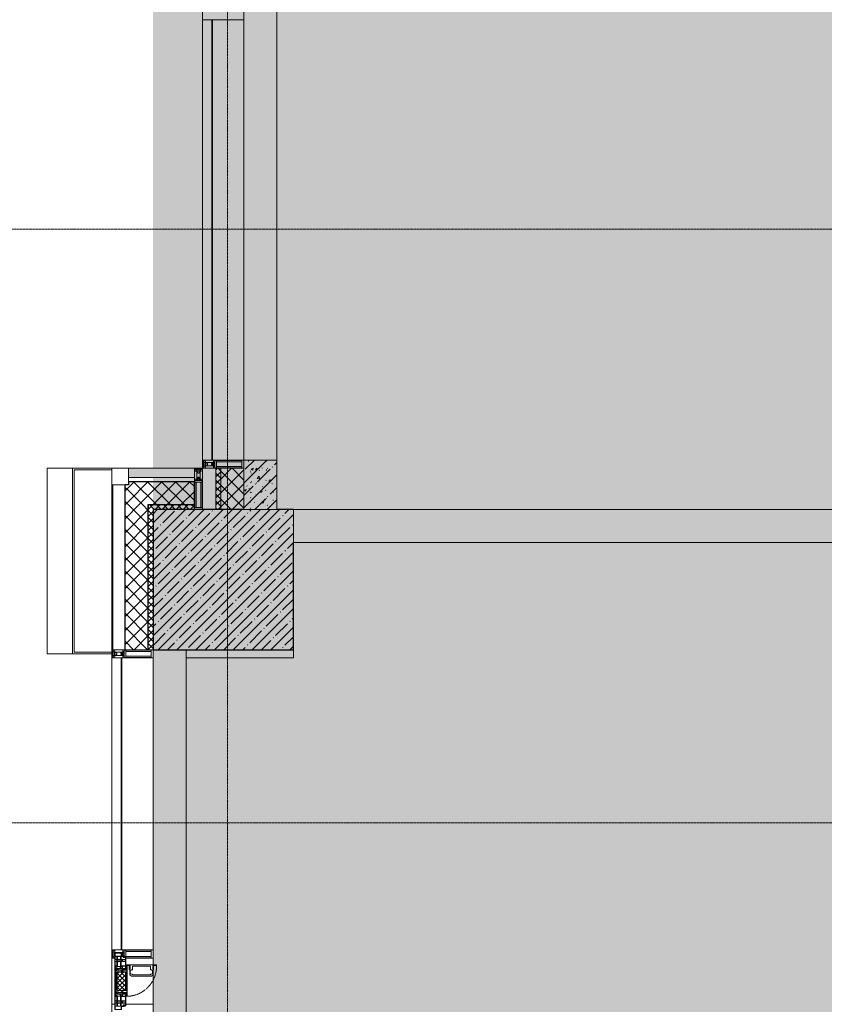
# Model space of a CAD drawing. Header units: millimetres. Extents: x -542966 to 178656, y -69521 to 267189.
# Tile 129 of 256: x -193562 to -188683, y 237136 to 243106. Entities that reach past the tile are written whole.
import ezdxf

# ---------------------------------------------------------------- set-up
doc = ezdxf.new("R2010")
doc.units = ezdxf.units.MM
doc.linetypes.add('-D1-02х01', pattern=[3, 2, -1])
doc.linetypes.add('-D1d1-15x02', pattern=[19, 15, -2, 0, -2])
for name, color, linetype, lineweight in [('_0', 7, 'Continuous', 13), ('A-COLS', 7, 'Continuous', 5), ('A-DETL-GENF', 7, 'Continuous', 5), ('A-FLOR', 7, 'Continuous', 5), ('A-GLAZ', 7, 'Continuous', 5), ('A-GLAZ-CURT', 8, 'Continuous', 5), ('A-GLAZ-CWMG', 8, 'Continuous', 5), ('A-WALL', 7, 'Continuous', 5), ('A-WALL-FNSH', 8, 'Continuous', 5), ('I-WALL', 7, 'Continuous', 5), ('S-COLS', 7, 'Continuous', 5), ('S-GRID', 7, 'Continuous', 5)]:
    doc.layers.add(name, color=color, linetype=linetype, lineweight=lineweight)
pattern_1 = [(45, (0, 0), (-42.4264, 42.4264), []), (135, (0, 0), (-42.4264, -42.4264), [])]
pattern_2 = [(45, (0, 0), (-21.213203, 21.213203), []), (135, (0, 0), (-21.213203, -21.213203), [])]
pattern_3 = [(45, (-192252.93, 225386.45), (-75.43415, 75.43415), [106.68, -17.78, 3.556, -17.78]), (45, (-192252.93, 225461.84), (-75.43415, 75.43415), []), (50, (-192252.93, 225386.45), (127.5292, -11.1576), [13.335, -146.685]), (355, (-192252.93, 225386.45), (-24.6697, 133.74), [10.668, -117.348]), (100.451, (-192242.31, 225385.52), (102.8597, 122.5818), [11.333, -124.663]), (46.184, (-192252.93, 225422.01), (189.7552, -29.4304), [20.002, -220.027]), (96.636, (-192237.12, 225419.56), (166.1822, 173.1996), [17, -186.995]), (351.184, (-192252.93, 225422.01), (166.184, 173.1976), [16.002, -176.022]), (21, (-192235.15, 225413.12), (106.13027, -71.586), [13.335, -146.685]), (326, (-192235.15, 225413.12), (43.2619, 128.9318), [10.668, -117.348]), (71.451, (-192226.31, 225407.15), (149.392, 57.34505), [11.333, -124.663]), (37.5, (-192252.935, 225386.45), (2.16223, 59.18836), [3.353, -112.573, 3.353, -115.773, -117.792]), (37.5, (-192252.935, 225386.45), (2.16223, 59.18836), [-235.052, 3.353, -114.44]), (7.5, (-192252.935, 225386.45), (46.77386, 70.12615), [3.353, -64.567, 3.353, -109.906, -44.894]), (7.5, (-192252.935, 225386.45), (46.77386, 70.12615), [-181.178, 3.353, -41.542]), (327.5, (-192292.584, 225386.45), (94.91367, -4.01009), [3.353, -41.097, 3.353, -135.331, -184.023]), (327.5, (-192292.584, 225386.45), (94.91367, -4.01009), [-183.134, 3.353, -180.67]), (317.5, (-192310.36, 225386.45), (103.69057, 17.7988), [3.353, -54.432, 3.353, -88.748, -130.683]), (317.5, (-192310.36, 225386.45), (103.69057, 17.7988), [-149.885, 3.353, -127.33])]

# ---------------------------------------------------------------- blocks, each defined once
blk = doc.blocks.new('Quad Corner Mullion - Q_0_100_-50-4778312-50_AS_M_L19')
at = {"layer": 'A-GLAZ-CWMG', "lineweight": 9}
for p, q in [((-100, -100), (-100, 0)), ((-100, 0), (0, 0)), ((0, 0), (0, -100)), ((0, -100), (-100, -100))]:
    blk.add_line(p, q, dxfattribs=at)
blk = doc.blocks.new('Rectangular Mullion - 50Wx250H-V1-50_AS_M_L19')
at = {"layer": 'A-DETL-GENF'}
for p, q in [((-25, 65.2), (-25, 250)), ((-25, 250), (0, 250)), ((25, 250), (0, 250)), ((25, 65.2), (25, 250)), ((-23, 237.3), (0, 237.3)), ((-23, 237.3), (-23, 73.6)), ((-14.9, 84), (-14.9, 237.3)), ((23, 237.3), (0, 237.3)), ((14.9, 84), (14.9, 237.3)), ((23, 237.3), (23, 73.6)), ((-14, 65.2), (-25, 65.2)), ((0, 84), (-23, 84)), ((-0.5, 73.6), (-23, 73.6)), ((-14, 71.3), (-14, 65.2)), ((-10, 71.3), (-14, 71.3)), ((-10, 53), (-10, 71.3)), ((-7, 65.2), (-5.9, 67.3)), ((-7, 65.2), (-7, 54.7)), ((-4.1, 67.3), (-5.9, 67.3)), ((-4.1, 67.3), (-2.9, 65.1)), ((-2.9, 65.1), (-2.9, 54.6)), ((0, 84), (23, 84)), ((0.5, 73.6), (23, 73.6)), ((4.1, 67.3), (2.9, 65.1)), ((2.9, 65.1), (2.9, 54.6)), ((4.1, 67.3), (5.9, 67.3)), ((7, 65.2), (5.9, 67.3)), ((7, 65.2), (7, 54.7)), ((10, 71.3), (14, 71.3)), ((10, 53), (10, 71.3)), ((14, 71.3), (14, 65.2)), ((14, 65.2), (25, 65.2)), ((-23.8, 14.6), (-25, 14.2)), ((-25, 0), (-25, 14.2)), ((-22.3, 17), (-23.8, 17)), ((-23.8, 17), (-23.8, 14.6)), ((-22.5, 10.6), (-23.8, 14.6)), ((-22.5, 10.6), (-23.7, 9.9)), ((-23.7, 1.3), (-23.7, 9.9)), ((-23.7, 1.3), (-11.8, 1.3)), ((-23.2, 10.2), (-22.5, 8)), ((-22.5, 8), (-22.5, 4.5)), ((-21.3, 4.5), (-22.5, 4.5)), ((-22.3, 17), (-22.3, 16)), ((-22.3, 16), (-21.3, 16)), ((-19, 17.6), (-21.3, 16)), ((-21.3, 4.5), (-21.3, 6.5)), ((-21.3, 6.5), (-14.2, 6.5)), ((-18.4, 16.6), (-19, 17.6)), ((-7.4, 16.6), (-18.4, 16.6)), ((-14.2, 6.5), (-14.2, 4.5)), ((-13.2, 4.5), (-14.2, 4.5)), ((-13.2, 4.5), (-12.2, 7.2)), ((-12.7, 7.6), (-11.3, 11.4)), ((-12.7, 7.6), (-11.8, 6.9)), ((-12.2, 9), (-12.2, 14.8)), ((-12.2, 14.8), (0, 14.8)), ((-11.8, 1.3), (-11.8, 6.9)), ((-10.5, 11.2), (-11.3, 11.4)), ((-10.5, 1.5), (-10.5, 11.2)), ((-4.8, 1.5), (-10.5, 1.5)), ((-8.7, 53), (-10, 53)), ((-10, 53), (-10, 17)), ((-10, 17), (-7.5, 17)), ((-8.7, 53), (-7, 54.7)), ((-8.5, 23), (-1.5, 30)), ((-8.5, 18.5), (-8.5, 23)), ((-7.5, 18.5), (-8.5, 18.5)), ((-7.5, 17), (-7.5, 18.5)), ((-7.4, 18), (-7.4, 16.6)), ((-2.6, 18), (-7.4, 18)), ((0, 8), (-4.8, 8)), ((-4.8, 1.5), (-4.8, 8)), ((-1.3, 53), (-2.9, 54.6)), ((-2.6, 18), (-2.6, 16.8)), ((-2.6, 16.8), (0, 16.8)), ((-1.5, 30), (0, 30)), ((0, 53), (-1.3, 53)), ((0, 53), (1.3, 53)), ((1.5, 30), (0, 30)), ((2.6, 16.8), (0, 16.8)), ((0, 14.8), (0, 16.8)), ((0, 14.8), (0, 16.8)), ((12.2, 14.8), (0, 14.8)), ((0, 0), (0, 8)), ((0, 8), (4.8, 8)), ((0, 0), (0, 8)), ((1.3, 53), (2.9, 54.6)), ((8.5, 23), (1.5, 30)), ((2.6, 18), (2.6, 16.8)), ((2.6, 18), (7.4, 18)), ((4.8, 1.5), (4.8, 8)), ((4.8, 1.5), (10.5, 1.5)), ((8.7, 53), (7, 54.7)), ((7.4, 18), (7.4, 16.6)), ((7.4, 16.6), (18.4, 16.6)), ((7.5, 18.5), (8.5, 18.5)), ((7.5, 17), (7.5, 18.5)), ((10, 17), (7.5, 17)), ((8.5, 18.5), (8.5, 23)), ((8.7, 53), (10, 53)), ((10, 53), (10, 17)), ((10.5, 11.2), (11.3, 11.4)), ((10.5, 1.5), (10.5, 11.2)), ((12.7, 7.6), (11.3, 11.4)), ((12.7, 7.6), (11.8, 6.9)), ((11.8, 1.3), (11.8, 6.9)), ((23.7, 1.3), (11.8, 1.3)), ((12.2, 9), (12.2, 14.8)), ((13.2, 4.5), (12.2, 7.2)), ((13.2, 4.5), (14.2, 4.5)), ((21.3, 6.5), (14.2, 6.5)), ((14.2, 6.5), (14.2, 4.5)), ((18.4, 16.6), (19, 17.6)), ((19, 17.6), (21.3, 16)), ((22.3, 16), (21.3, 16)), ((21.3, 4.5), (21.3, 6.5)), ((21.3, 4.5), (22.5, 4.5)), ((22.3, 17), (22.3, 16)), ((22.3, 17), (23.8, 17)), ((22.5, 10.6), (23.8, 14.6)), ((22.5, 10.6), (23.7, 9.9)), ((23.2, 10.2), (22.5, 8)), ((22.5, 8), (22.5, 4.5)), ((23.7, 1.3), (23.7, 9.9)), ((23.8, 17), (23.8, 14.6)), ((23.8, 14.6), (25, 14.2)), ((25, 0), (25, 14.2)), ((-25, 0), (0, 0)), ((25, 0), (0, 0))]:
    blk.add_line(p, q, dxfattribs=at)
for centre, start, end in [((-0.5, 73.1), 360, 90), ((0.5, 73.1), 90, 180)]:
    blk.add_arc(centre, 0.5, start, end, dxfattribs=at)
blk = doc.blocks.new('Rectangular Mullion - R_StandardFrame_50Wx250H-4778315-50_AS_M_L19')
at = {"layer": 'A-GLAZ-CWMG', "lineweight": 9}
for p, q in [((0, 0), (-50, 0)), ((-50, 0), (-50, -250)), ((0, -250), (0, 0)), ((-50, -250), (0, -250))]:
    blk.add_line(p, q, dxfattribs=at)
blk = doc.blocks.new('System Panel - A_PAN_Glass-4778359-50_AS_M_L19')
at = {"layer": 'A-GLAZ-CURT'}
for p, q in [((885, 55), (-885, 55)), ((-885, 55), (-885, 0)), ((-885, 0), (885, 0)), ((885, 0), (885, 55))]:
    blk.add_line(p, q, dxfattribs=at)
blk = doc.blocks.new('Rectangular Mullion - R_StandardFrame_50Wx250H-4753154-50_AS_M_L19')
at = {"layer": 'A-GLAZ-CWMG', "lineweight": 9}
for p, q in [((-25, -17), (-25, 0)), ((-25, 0), (25, 0)), ((25, 0), (25, -250)), ((-25, -250), (-25, -84)), ((25, -250), (-25, -250))]:
    blk.add_line(p, q, dxfattribs=at)
blk = doc.blocks.new('A_PAN_Створка - 383мм-V17-50_AS_M_L19')
at = {"layer": 'A-GLAZ-CURT'}
h = blk.add_hatch(dxfattribs=at)
h.set_pattern_fill('FP_20', color=256, style=0, pattern_type=2)
h.set_pattern_definition([(315, (-11890, -750), (14.142136, 14.142136), []), (45, (-11890, -750), (-14.142136, 14.142136), [])])
h.paths.add_polyline_path([(-57.2, -60.8), (-54.6, -63.4), (-53.6, -82.7), (54.6, -81.8), (54.6, -63.4), (57.2, -60.8), (57.2, -36.4), (54.9, -34.1), (54.5, -31.8), (-54.5, -31.8), (-54.9, -34.1), (-57.2, -36.4)])
at = {"layer": 'A-DETL-GENF'}
for p, q in [((-70, -32.1), (-61.4, -23.5)), ((-70, -62.5), (-70, -32.1)), ((-67.8, -38.3), (-65.7, -37.4)), ((-67.8, -55.7), (-67.8, -38.3)), ((-66, -56.5), (-67.8, -55.7)), ((-66, -56.5), (-62, -59.1)), ((-65.7, -37.4), (-60.8, -34.7)), ((-62, -59.1), (-60.7, -61)), ((61.4, -23.5), (-61.4, -23.5)), ((-60.8, -34.7), (-57.3, -35.9)), ((-55.2, -33.8), (-57.3, -35.9)), ((-54.9, -34.1), (-57.2, -36.4)), ((-57.2, -36.4), (-57.2, -60.8)), ((-55.2, -33.8), (-54.8, -31.5)), ((-54.9, -25.8), (-53.9, -24.8)), ((-54.9, -29.5), (-54.9, -25.8)), ((-53.9, -30.5), (-54.9, -29.5)), ((-54.5, -31.8), (-54.9, -34.1)), ((0, -31.5), (-54.8, -31.5)), ((54.5, -31.8), (-54.5, -31.8)), ((-53.9, -24.8), (53.9, -24.8)), ((53.9, -30.5), (-53.9, -30.5)), ((0, -31.5), (54.8, -31.5)), ((54.9, -25.8), (53.9, -24.8)), ((53.9, -30.5), (54.9, -29.5)), ((54.9, -34.1), (54.5, -31.8)), ((55.2, -33.8), (54.8, -31.5)), ((54.9, -29.5), (54.9, -25.8)), ((57.2, -36.4), (54.9, -34.1)), ((55.2, -33.8), (57.3, -35.9)), ((57.2, -60.8), (57.2, -36.4)), ((60.8, -34.7), (57.3, -35.9)), ((62, -59.1), (60.7, -61)), ((65.7, -37.4), (60.8, -34.7)), ((70, -32.1), (61.4, -23.5)), ((66, -56.5), (62, -59.1)), ((67.8, -38.3), (65.7, -37.4)), ((66, -56.5), (67.8, -55.7)), ((67.8, -55.7), (67.8, -38.3)), ((70, -62.5), (70, -32.1)), ((-91.5, -87.5), (-73.9, -87.5)), ((-91.5, -92), (-91.5, -87.5)), ((-91.5, -92), (91.5, -92)), ((-83.4, -90.3), (-83.4, -87.5)), ((-83.4, -90.3), (-69.4, -90.3)), ((-73.9, -62.5), (-70, -62.5)), ((-73.9, -87.5), (-73.9, -62.5)), ((-69.4, -66.5), (-73.9, -66.5)), ((-73.9, -81.5), (-69.4, -81.5)), ((-69.4, -85.5), (-73.9, -85.5)), ((-69.4, -81.5), (-69.4, -66.5)), ((-69.4, -90.3), (-69.4, -85.5)), ((-61.7, -62.5), (-67.9, -62.5)), ((-67.9, -62.5), (-67.9, -89.3)), ((-67.9, -89.3), (-66.9, -90.3)), ((-66.9, -90.3), (-57.4, -90.3)), ((-61.7, -64.9), (-61.7, -62.5)), ((-60.1, -67.7), (-61.7, -64.9)), ((-60.7, -61), (-57.4, -61)), ((-56.4, -67.7), (-60.1, -67.7)), ((-57.4, -61), (-54.9, -63.5)), ((-57.4, -90.3), (-56.4, -89.4)), ((-57.2, -60.8), (-54.6, -63.4)), ((-56.4, -89.4), (-56.4, -67.7)), ((-54.9, -63.5), (-54.9, -81.9)), ((-54.9, -81.9), (-53.8, -83)), ((-54.9, -85.6), (-53.9, -84.6)), ((-54.9, -89.3), (-54.9, -85.6)), ((-53.9, -90.3), (-54.9, -89.3)), ((-54.6, -63.4), (-54.6, -81.8)), ((-54.6, -81.8), (-53.6, -82.7)), ((-53.9, -84.6), (53.9, -84.6)), ((53.9, -90.3), (-53.9, -90.3)), ((53.8, -83), (-53.8, -83)), ((-53.6, -82.7), (53.6, -82.7)), ((53.6, -82.7), (54.6, -81.8)), ((54.9, -81.9), (53.8, -83)), ((54.9, -85.6), (53.9, -84.6)), ((53.9, -90.3), (54.9, -89.3)), ((54.6, -63.4), (57.2, -60.8)), ((54.6, -81.8), (54.6, -63.4)), ((57.4, -61), (54.9, -63.5)), ((54.9, -63.5), (54.9, -81.9)), ((54.9, -89.3), (54.9, -85.6)), ((56.4, -67.7), (60.1, -67.7)), ((56.4, -89.4), (56.4, -67.7)), ((57.4, -90.3), (56.4, -89.4)), ((60.7, -61), (57.4, -61)), ((66.9, -90.3), (57.4, -90.3)), ((60.1, -67.7), (61.7, -64.9)), ((61.7, -62.5), (67.9, -62.5)), ((61.7, -64.9), (61.7, -62.5)), ((67.9, -89.3), (66.9, -90.3)), ((67.9, -62.5), (67.9, -89.3)), ((69.4, -66.5), (73.9, -66.5)), ((69.4, -81.5), (69.4, -66.5)), ((73.9, -81.5), (69.4, -81.5)), ((69.4, -85.5), (73.9, -85.5)), ((69.4, -90.3), (69.4, -85.5)), ((83.4, -90.3), (69.4, -90.3)), ((73.9, -62.5), (70, -62.5)), ((73.9, -87.5), (73.9, -62.5)), ((91.5, -87.5), (73.9, -87.5)), ((83.4, -90.3), (83.4, -87.5)), ((91.5, -92), (91.5, -87.5))]:
    blk.add_line(p, q, dxfattribs=at)
at = {"layer": 'A-DETL-GENF', "color": 9, "true_color": 0xc8c8c8}
for p, q in [((39.7, -109), (31.1, -117.6)), ((31.1, -117.6), (31.1, -240.4)), ((70.1, -109), (39.7, -109)), ((45, -113.3), (42.3, -118.2)), ((42.3, -118.2), (43.5, -121.7)), ((45.9, -111.2), (45, -113.3)), ((63.3, -111.2), (45.9, -111.2)), ((64.1, -113), (63.3, -111.2)), ((64.1, -113), (66.7, -117)), ((66.7, -117), (68.6, -118.3)), ((68.6, -118.3), (68.6, -121.6)), ((70.1, -105.1), (70.1, -109)), ((95.1, -105.1), (70.1, -105.1)), ((74.1, -109.6), (74.1, -105.1)), ((89.1, -109.6), (74.1, -109.6)), ((89.1, -105.1), (89.1, -109.6)), ((93.1, -109.6), (93.1, -105.1)), ((97.9, -109.6), (93.1, -109.6)), ((95.1, -87.5), (95.1, -105.1)), ((99.6, -87.5), (95.1, -87.5)), ((97.9, -95.6), (95.1, -95.6)), ((97.9, -95.6), (97.9, -109.6)), ((99.6, -270.5), (99.6, -87.5)), ((41.4, -123.8), (39.1, -124.2)), ((39.1, -179), (39.1, -124.2)), ((39.1, -179), (39.1, -233.8)), ((41.4, -123.8), (43.5, -121.7)), ((68.6, -121.6), (71.1, -124.1)), ((71.1, -124.1), (89.5, -124.1)), ((89.5, -124.1), (90.6, -125.2)), ((90.6, -125.2), (90.6, -232.8)), ((41.4, -234.2), (39.1, -233.8)), ((41.4, -234.2), (43.5, -236.3)), ((42.3, -239.8), (43.5, -236.3)), ((68.6, -236.4), (71.1, -233.9)), ((68.6, -239.7), (68.6, -236.4)), ((71.1, -233.9), (89.5, -233.9)), ((89.5, -233.9), (90.6, -232.8)), ((39.7, -249), (31.1, -240.4)), ((70.1, -249), (39.7, -249)), ((45, -244.7), (42.3, -239.8)), ((45.9, -246.8), (45, -244.7)), ((63.3, -246.8), (45.9, -246.8)), ((64.1, -245), (63.3, -246.8)), ((64.1, -245), (66.7, -241)), ((66.7, -241), (68.6, -239.7)), ((70.1, -252.9), (70.1, -249)), ((95.1, -252.9), (70.1, -252.9)), ((74.1, -248.4), (74.1, -252.9)), ((89.1, -248.4), (74.1, -248.4)), ((89.1, -252.9), (89.1, -248.4)), ((93.1, -248.4), (93.1, -252.9)), ((97.9, -248.4), (93.1, -248.4)), ((95.1, -270.5), (95.1, -252.9)), ((97.9, -262.4), (95.1, -262.4)), ((99.6, -270.5), (95.1, -270.5)), ((97.9, -262.4), (97.9, -248.4))]:
    blk.add_line(p, q, dxfattribs=at)
at = {"layer": 'A-GLAZ'}
for p, q in [((-67.9, -17), (-171, -17)), ((-171, -17), (-171, -57)), ((-171, -18.5), (-153.5, -18.5)), ((-171, -55.5), (-152, -55.5)), ((-171, -57), (-156, -57)), ((-153.5, -18.5), (-152, -20)), ((-152, -20), (-152, -73.5)), ((-150.5, -17), (-150.5, -29.4)), ((-132.4, -18.6), (-150.5, -18.6)), ((-150.5, -29.4), (-132.4, -29.4)), ((-150.5, -33.6), (-150.5, -68)), ((-136.3, -33.6), (-150.5, -33.6)), ((-136.4, -52.4), (-150.5, -52.4)), ((-150.5, -56.6), (-132.4, -56.6)), ((-137.2, -31), (-135.8, -35)), ((-132.5, -31), (-137.2, -31)), ((-137.2, -54.8), (-135.8, -50.8)), ((-132.5, -54.8), (-137.2, -54.8)), ((-132.1, -36.8), (-135.8, -35)), ((-132.1, -49), (-135.8, -50.8)), ((-132.5, -31.9), (-133.4, -33.7)), ((-133.4, -33.7), (-130.1, -35.3)), ((-133.4, -52), (-130.1, -50.4)), ((-132.5, -53.8), (-133.4, -52)), ((-132.5, -31.9), (-132.5, -31)), ((-132.5, -53.8), (-132.5, -54.8)), ((-132.4, -29.4), (-132.4, -18.6)), ((-132.4, -56.6), (-132.4, -82.5)), ((-132.1, -49), (-132.1, -36.8)), ((-131, -18.2), (-131, -29.5)), ((-120.8, -18.2), (-131, -18.2)), ((-131, -29.5), (-120.8, -29.5)), ((-131, -30.9), (-131, -33)), ((-120.8, -30.9), (-131, -30.9)), ((-129.4, -34.6), (-131, -33)), ((-129.4, -51.1), (-131, -52.7)), ((-131, -55.1), (-131, -52.7)), ((-120.8, -55.1), (-131, -55.1)), ((-131, -56.5), (-131, -62.6)), ((-131, -56.5), (-120.8, -56.5)), ((-130.1, -35.3), (-129.4, -34.6)), ((-130.1, -35.3), (-130.1, -50.4)), ((-130.1, -50.4), (-129.4, -51.1)), ((-122.4, -34.6), (-120.8, -33)), ((-121.7, -35.3), (-122.4, -34.6)), ((-121.7, -50.4), (-122.4, -51.1)), ((-122.4, -51.1), (-120.8, -52.7)), ((-118.4, -33.7), (-121.7, -35.3)), ((-121.7, -35.3), (-121.7, -50.4)), ((-118.4, -52), (-121.7, -50.4)), ((-120.8, -18.2), (-120.8, -29.5)), ((-120.8, -30.9), (-120.8, -33)), ((-120.8, -55.1), (-120.8, -52.7)), ((-120.8, -56.5), (-120.8, -62.6)), ((-119.7, -36.8), (-115.9, -35)), ((-119.7, -49), (-119.7, -36.8)), ((-119.7, -49), (-115.9, -50.8)), ((-119.3, -18.6), (-92.5, -18.6)), ((-119.3, -29.4), (-119.3, -18.6)), ((-92.5, -29.4), (-119.3, -29.4)), ((-119.3, -31), (-114.6, -31)), ((-119.3, -31.9), (-119.3, -31)), ((-119.3, -31.9), (-118.4, -33.7)), ((-119.3, -53.8), (-118.4, -52)), ((-119.3, -53.8), (-119.3, -54.8)), ((-119.3, -54.8), (-114.6, -54.8)), ((-119.3, -56.6), (-119.3, -82.5)), ((-92.5, -56.6), (-119.3, -56.6)), ((-114.6, -31), (-115.9, -35)), ((-114.6, -54.8), (-115.9, -50.8)), ((-94.1, -33.5), (-115.4, -33.5)), ((-94.1, -52.5), (-115.3, -52.5)), ((-89.9, -35.1), (-94.1, -33.5)), ((-89.9, -50.9), (-94.1, -52.5)), ((-92.5, -18.6), (-92.5, -29.4)), ((-92.5, -56.6), (-92.5, -82.5)), ((-90.8, -18.5), (-90.8, -29.4)), ((-87.3, -18.5), (-90.8, -18.5)), ((-90.8, -29.4), (-85.9, -29.4)), ((-90.8, -56.6), (-85.9, -56.6)), ((-90.8, -62.7), (-90.8, -56.6)), ((-89.9, -32.5), (-89.9, -35.1)), ((-85.9, -32.5), (-89.9, -32.5)), ((-89.9, -35.1), (-89.9, -50.9)), ((-89.9, -52.2), (-89.9, -50.9)), ((-89.9, -52.2), (-88.6, -53.5)), ((-85.9, -53.5), (-88.6, -53.5)), ((-87.3, -20.4), (-87.3, -18.5)), ((-87.3, -20.4), (-87.3, -21.9)), ((-84.8, -20.4), (-87.3, -20.4)), ((-87.3, -21.9), (-85.9, -21.9)), ((-85.9, -18.2), (-85.9, -20.4)), ((-75.9, -18.2), (-85.9, -18.2)), ((-85.9, -21.9), (-85.9, -29.4)), ((-85.9, -29.4), (-85.9, -32.5)), ((-85.9, -53.5), (-78, -45.6)), ((-85.9, -56.6), (-85.9, -53.5)), ((-83.4, -20.4), (-84.8, -20.4)), ((-70, -33.8), (-83.4, -20.4)), ((-78, -84), (-78, -23.5)), ((-78, -23.5), (-67.9, -23.5)), ((-78, -36.8), (-70, -36.8)), ((-78, -45.6), (-78, -36.8)), ((-75.9, -21.5), (-75.9, -18.2)), ((-75.9, -21.5), (-75.9, -23.5)), ((-74.9, -21.5), (-75.9, -21.5)), ((-75.9, -23.5), (-73, -23.5)), ((-74.9, -17.9), (-74.9, -21.5)), ((-68.9, -17.9), (-74.9, -17.9)), ((-67.2, -29.3), (-73, -23.5)), ((-61.4, -23.5), (-70, -32.1)), ((-70, -32.1), (-70, -62.5)), ((-70, -36.8), (-70, -33.8)), ((-68.9, -21.5), (-68.9, -17.9)), ((-67.9, -21.5), (-68.9, -21.5)), ((67.9, -17), (-67.9, -17)), ((-61.4, -23.5), (-67.9, -17)), ((-67.9, -17), (-67.9, -23.5)), ((-67.9, -17), (67.9, -17)), ((-67.9, -21.5), (-67.9, -23.5)), ((-67.9, -23.5), (-64.6, -26.8)), ((-67.9, -23.5), (-64.6, -26.8)), ((-64.6, -26.8), (-67.2, -29.3)), ((-64.6, -26.8), (-61.4, -23.5)), ((61.4, -23.5), (-61.4, -23.5)), ((67.9, -17), (61.4, -23.5)), ((70, -32.1), (61.4, -23.5)), ((61.4, -23.5), (64.6, -26.8)), ((67.9, -23.5), (64.6, -26.8)), ((64.6, -26.8), (67.9, -23.5)), ((64.6, -26.8), (67.2, -29.3)), ((67.2, -29.3), (73, -23.5)), ((67.9, -23.5), (67.9, -17)), ((171, -17), (67.9, -17)), ((67.9, -21.5), (67.9, -23.5)), ((67.9, -21.5), (68.9, -21.5)), ((67.9, -23.5), (78, -23.5)), ((68.9, -17.9), (74.9, -17.9)), ((68.9, -21.5), (68.9, -17.9)), ((70, -33.8), (83.4, -20.4)), ((70, -62.5), (70, -32.1)), ((70, -36.8), (70, -33.8)), ((78, -36.8), (70, -36.8)), ((75.9, -23.5), (73, -23.5)), ((74.9, -17.9), (74.9, -21.5)), ((74.9, -21.5), (75.9, -21.5)), ((75.9, -18.2), (85.9, -18.2)), ((75.9, -21.5), (75.9, -18.2)), ((75.9, -21.5), (75.9, -23.5)), ((78, -23.5), (78, -84)), ((78, -45.6), (78, -36.8)), ((85.9, -53.5), (78, -45.6)), ((83.4, -20.4), (84.8, -20.4)), ((84.8, -20.4), (87.3, -20.4)), ((85.9, -18.2), (85.9, -20.4)), ((85.9, -21.9), (85.9, -29.4)), ((87.3, -21.9), (85.9, -21.9)), ((85.9, -29.4), (85.9, -32.5)), ((90.8, -29.4), (85.9, -29.4)), ((85.9, -32.5), (89.9, -32.5)), ((85.9, -53.5), (88.6, -53.5)), ((85.9, -56.6), (85.9, -53.5)), ((90.8, -56.6), (85.9, -56.6)), ((87.3, -18.5), (90.8, -18.5)), ((87.3, -20.4), (87.3, -18.5)), ((87.3, -20.4), (87.3, -21.9)), ((89.9, -52.2), (88.6, -53.5)), ((89.9, -32.5), (89.9, -35.1)), ((89.9, -35.1), (94.1, -33.5)), ((89.9, -35.1), (89.9, -50.9)), ((89.9, -50.9), (94.1, -52.5)), ((89.9, -52.2), (89.9, -50.9)), ((90.8, -18.5), (90.8, -29.4)), ((90.8, -62.7), (90.8, -56.6)), ((92.5, -18.6), (92.5, -29.4)), ((119.3, -18.6), (92.5, -18.6)), ((92.5, -29.4), (119.3, -29.4)), ((92.5, -56.6), (119.3, -56.6)), ((92.5, -56.6), (92.5, -82.5)), ((94.1, -33.5), (115.4, -33.5)), ((94.1, -52.5), (115.3, -52.5)), ((114.6, -31), (115.9, -35)), ((119.3, -31), (114.6, -31)), ((114.6, -54.8), (115.9, -50.8)), ((119.3, -54.8), (114.6, -54.8)), ((119.7, -36.8), (115.9, -35)), ((119.7, -49), (115.9, -50.8)), ((119.3, -31.9), (118.4, -33.7)), ((118.4, -33.7), (121.7, -35.3)), ((118.4, -52), (121.7, -50.4)), ((119.3, -53.8), (118.4, -52)), ((119.3, -29.4), (119.3, -18.6)), ((119.3, -31.9), (119.3, -31)), ((119.3, -53.8), (119.3, -54.8)), ((119.3, -56.6), (119.3, -82.5)), ((119.7, -49), (119.7, -36.8)), ((120.8, -18.2), (120.8, -29.5)), ((120.8, -18.2), (131, -18.2)), ((131, -29.5), (120.8, -29.5)), ((120.8, -30.9), (120.8, -33)), ((120.8, -30.9), (131, -30.9)), ((122.4, -34.6), (120.8, -33)), ((122.4, -51.1), (120.8, -52.7)), ((120.8, -55.1), (120.8, -52.7)), ((120.8, -55.1), (131, -55.1)), ((120.8, -56.5), (120.8, -62.6)), ((131, -56.5), (120.8, -56.5)), ((121.7, -35.3), (122.4, -34.6)), ((121.7, -35.3), (121.7, -50.4)), ((121.7, -50.4), (122.4, -51.1)), ((129.4, -34.6), (131, -33)), ((130.1, -35.3), (129.4, -34.6)), ((130.1, -50.4), (129.4, -51.1)), ((129.4, -51.1), (131, -52.7)), ((133.4, -33.7), (130.1, -35.3)), ((130.1, -35.3), (130.1, -50.4)), ((133.4, -52), (130.1, -50.4)), ((131, -18.2), (131, -29.5)), ((131, -30.9), (131, -33)), ((131, -55.1), (131, -52.7)), ((131, -56.5), (131, -62.6)), ((132.1, -36.8), (135.8, -35)), ((132.1, -49), (132.1, -36.8)), ((132.1, -49), (135.8, -50.8)), ((132.4, -18.6), (150.5, -18.6)), ((132.4, -29.4), (132.4, -18.6)), ((150.5, -29.4), (132.4, -29.4)), ((150.5, -56.6), (132.4, -56.6)), ((132.4, -56.6), (132.4, -82.5)), ((132.5, -31), (137.2, -31)), ((132.5, -31.9), (132.5, -31)), ((132.5, -31.9), (133.4, -33.7)), ((132.5, -53.8), (133.4, -52)), ((132.5, -53.8), (132.5, -54.8)), ((132.5, -54.8), (137.2, -54.8)), ((137.2, -31), (135.8, -35)), ((137.2, -54.8), (135.8, -50.8)), ((136.3, -33.6), (150.5, -33.6)), ((136.4, -52.4), (150.5, -52.4)), ((150.5, -17), (150.5, -29.4)), ((150.5, -33.6), (150.5, -68)), ((153.5, -18.5), (152, -20)), ((152, -20), (152, -73.5)), ((171, -55.5), (152, -55.5)), ((171, -18.5), (153.5, -18.5)), ((156, -57), (171, -57)), ((171, -57), (171, -17)), ((-153, -60), (-153, -73.5)), ((-153, -73.5), (-150, -73.5)), ((-150.5, -68), (-143.5, -68)), ((-150.5, -69.5), (-150.5, -73.5)), ((-145, -69.5), (-150.5, -69.5)), ((-150, -73.5), (-150, -84)), ((-150, -84), (-78, -84)), ((-148.5, -81), (-148.5, -82.5)), ((-143.5, -81), (-148.5, -81)), ((-148.5, -82.5), (-132.4, -82.5)), ((-145, -69.5), (-145, -79.5)), ((-143.5, -68), (-143.5, -81)), ((-120.8, -62.6), (-131, -62.6)), ((-131, -64.6), (-120.8, -64.6)), ((-131, -82.5), (-131, -64.6)), ((-131, -82.5), (-120.8, -82.5)), ((-120.8, -82.5), (-120.8, -64.6)), ((-119.3, -82.5), (-92.5, -82.5)), ((-73.9, -87.5), (-91.5, -87.5)), ((-91.5, -87.5), (-91.5, -92)), ((-91.5, -92), (91.5, -92)), ((-80.4, -62.7), (-90.8, -62.7)), ((-90.8, -64.6), (-90.8, -82.5)), ((-80.1, -64.6), (-90.8, -64.6)), ((-90.8, -82.5), (-79.5, -82.5)), ((-78, -84), (-85, -84)), ((-85, -84), (-85, -87.5)), ((-85, -87.5), (-78, -87.5)), ((-80.4, -61.1), (-80.4, -62.7)), ((-78, -61.1), (-80.4, -61.1)), ((-80.1, -66.1), (-80.1, -64.6)), ((-78, -66.1), (-80.1, -66.1)), ((-79.5, -80.6), (-78, -80.6)), ((-79.5, -82.5), (-79.5, -80.6)), ((-78, -66.1), (-78, -61.1)), ((-78, -87.5), (-78, -84)), ((-78, -84), (-73.9, -84)), ((-70, -62.5), (-73.9, -62.5)), ((-73.9, -62.5), (-73.9, -87.5)), ((73.9, -62.5), (70, -62.5)), ((73.9, -87.5), (73.9, -62.5)), ((73.9, -84), (78, -84)), ((91.5, -87.5), (73.9, -87.5)), ((78, -61.1), (80.4, -61.1)), ((78, -66.1), (78, -61.1)), ((78, -66.1), (80.1, -66.1)), ((79.5, -80.6), (78, -80.6)), ((78, -87.5), (78, -84)), ((78, -84), (85, -84)), ((78, -84), (150, -84)), ((85, -87.5), (78, -87.5)), ((79.5, -82.5), (79.5, -80.6)), ((90.8, -82.5), (79.5, -82.5)), ((80.1, -64.6), (90.8, -64.6)), ((80.1, -66.1), (80.1, -64.6)), ((80.4, -61.1), (80.4, -62.7)), ((80.4, -62.7), (90.8, -62.7)), ((85, -84), (85, -87.5)), ((90.8, -64.6), (90.8, -82.5)), ((91.5, -92), (91.5, -87.5)), ((119.3, -82.5), (92.5, -82.5)), ((120.8, -62.6), (131, -62.6)), ((120.8, -82.5), (120.8, -64.6)), ((131, -64.6), (120.8, -64.6)), ((131, -82.5), (120.8, -82.5)), ((131, -82.5), (131, -64.6)), ((148.5, -82.5), (132.4, -82.5)), ((143.5, -68), (143.5, -81)), ((150.5, -68), (143.5, -68)), ((143.5, -81), (148.5, -81)), ((145, -69.5), (150.5, -69.5)), ((145, -69.5), (145, -79.5)), ((148.5, -81), (148.5, -82.5)), ((150, -84), (150, -73.5)), ((150, -73.5), (153, -73.5)), ((150.5, -69.5), (150.5, -73.5)), ((153, -73.5), (153, -60))]:
    blk.add_line(p, q, dxfattribs=at)
for centre, start, end in [((-156, -60), 0, 90), ((156, -60), 90, 180)]:
    blk.add_arc(centre, 3, start, end, dxfattribs=at)
at = {"layer": 'A-GLAZ', "linetype": '-D1-02х01'}
blk.add_arc((91.4, -87.5), 183, 181.40905, 271.14454, dxfattribs=at)
blk = doc.blocks.new('Rectangular Mullion - 50Wx250H-V3-50_AS_M_L19')
at = {"layer": 'A-DETL-GENF'}
for p, q in [((-25, 65.2), (-25, 250)), ((-25, 250), (0, 250)), ((25, 250), (0, 250)), ((25, 84), (25, 250)), ((-23, 237.3), (0, 237.3)), ((-23, 237.3), (-23, 73.6)), ((-14.9, 84), (-14.9, 237.3)), ((23, 237.3), (0, 237.3)), ((14.9, 84), (14.9, 237.3)), ((23, 237.3), (23, 84)), ((-14, 65.2), (-25, 65.2)), ((0, 84), (-23, 84)), ((-0.5, 73.6), (-23, 73.6)), ((-14, 71.3), (-14, 65.2)), ((-10, 71.3), (-14, 71.3)), ((-10, 53), (-10, 71.3)), ((-7, 65.2), (-5.9, 67.3)), ((-7, 65.2), (-7, 54.7)), ((-4.1, 67.3), (-5.9, 67.3)), ((-4.1, 67.3), (-2.9, 65.1)), ((-2.9, 65.1), (-2.9, 57)), ((0, 84), (15, 84)), ((0.5, 73.6), (15, 73.6)), ((4.1, 67.3), (2.9, 65.1)), ((2.9, 65.1), (2.9, 57)), ((4.1, 67.3), (5.9, 67.3)), ((7, 65.2), (5.9, 67.3)), ((7, 65.2), (7, 57)), ((10, 71.3), (12, 71.3)), ((10, 57.4), (10, 71.3)), ((-23.8, 14.6), (-25, 14.2)), ((-25, 0), (-25, 14.2)), ((-22.3, 17), (-23.8, 17)), ((-23.8, 17), (-23.8, 14.6)), ((-22.5, 10.6), (-23.8, 14.6)), ((-22.5, 10.6), (-23.7, 9.9)), ((-23.7, 1.3), (-23.7, 9.9)), ((-23.7, 1.3), (-11.8, 1.3)), ((-23.2, 10.2), (-22.5, 8)), ((-22.5, 8), (-22.5, 4.5)), ((-21.3, 4.5), (-22.5, 4.5)), ((-22.3, 17), (-22.3, 16)), ((-22.3, 16), (-21.3, 16)), ((-19, 17.6), (-21.3, 16)), ((-21.3, 4.5), (-21.3, 6.5)), ((-21.3, 6.5), (-14.2, 6.5)), ((-18.4, 16.6), (-19, 17.6)), ((-7.4, 16.6), (-18.4, 16.6)), ((-14.2, 6.5), (-14.2, 4.5)), ((-13.2, 4.5), (-14.2, 4.5)), ((-13.2, 4.5), (-12.2, 7.2)), ((-12.7, 7.6), (-11.3, 11.4)), ((-12.7, 7.6), (-11.8, 6.9)), ((-12.2, 9), (-12.2, 14.8)), ((-12.2, 14.8), (0, 14.8)), ((-11.8, 1.3), (-11.8, 6.9)), ((-10.5, 11.2), (-11.3, 11.4)), ((-10.5, 1.5), (-10.5, 11.2)), ((-4.8, 1.5), (-10.5, 1.5)), ((-8.7, 53), (-10, 53)), ((-10, 53), (-10, 17)), ((-10, 17), (-7.5, 17)), ((-8.7, 53), (-7, 54.7)), ((-8.5, 23), (-6, 25.5)), ((-8.5, 18.5), (-8.5, 23)), ((-7.5, 18.5), (-8.5, 18.5)), ((-7.5, 17), (-7.5, 18.5)), ((-7.4, 18), (-7.4, 16.6)), ((-6, 18), (-7.4, 18)), ((0, 8), (-4.8, 8)), ((-4.8, 1.5), (-4.8, 8)), ((-2.6, 16.8), (0, 16.8)), ((2.6, 16.8), (0, 16.8)), ((0, 14.8), (0, 16.8)), ((0, 14.8), (0, 16.8)), ((12.2, 14.8), (0, 14.8)), ((0, 0), (0, 8)), ((0, 8), (4.8, 8)), ((0, 0), (0, 8)), ((4.8, 1.5), (4.8, 8)), ((4.8, 1.5), (10.5, 1.5)), ((7.4, 16.6), (18.4, 16.6)), ((10.5, 11.2), (11.3, 11.4)), ((10.5, 1.5), (10.5, 11.2)), ((12.7, 7.6), (11.3, 11.4)), ((12.7, 7.6), (11.8, 6.9)), ((11.8, 1.3), (11.8, 6.9)), ((23.7, 1.3), (11.8, 1.3)), ((12.2, 9), (12.2, 14.8)), ((13.2, 4.5), (12.2, 7.2)), ((13.2, 4.5), (14.2, 4.5)), ((21.3, 6.5), (14.2, 6.5)), ((14.2, 6.5), (14.2, 4.5)), ((19.9, 17), (21.3, 16)), ((22.3, 16), (21.3, 16)), ((21.3, 4.5), (21.3, 6.5)), ((21.3, 4.5), (22.5, 4.5)), ((22.3, 17), (22.3, 16)), ((22.5, 10.6), (23.8, 14.6)), ((22.5, 10.6), (23.7, 9.9)), ((23.2, 10.2), (22.5, 8)), ((22.5, 8), (22.5, 4.5)), ((23.7, 1.3), (23.7, 9.9)), ((23.8, 17), (23.8, 14.6)), ((23.8, 14.6), (25, 14.2)), ((25, 0), (25, 14.2)), ((-25, 0), (0, 0)), ((25, 0), (0, 0))]:
    blk.add_line(p, q, dxfattribs=at)
for centre, start, end in [((-0.5, 73.1), 360, 90), ((0.5, 73.1), 90, 180)]:
    blk.add_arc(centre, 0.5, start, end, dxfattribs=at)
blk = doc.blocks.new('Rectangular Mullion - R_StandardFrame_50Wx250H-V4-50_AS_M_L19')
at = {"layer": 'A-GLAZ-CWMG', "lineweight": 9}
for p, q in [((-25, -250), (-25, 0)), ((-25, 0), (25, 0)), ((25, 0), (25, -17)), ((25, -84), (25, -250)), ((25, -250), (-25, -250))]:
    blk.add_line(p, q, dxfattribs=at)
blk = doc.blocks.new('Rectangular Mullion - R_StandardFrame_50Wx250H-V16-50_AS_M_L19')
at = {"layer": 'A-GLAZ-CWMG'}
for p, q in [((-750, 8730), (-750, 8450)), ((-500, 8730), (-500, 8689.6)), ((-500, 8660.1), (-500, 8450))]:
    blk.add_line(p, q, dxfattribs=at)
blk = doc.blocks.new('System Panel - A_PAN_Glass-4777679-50_AS_M_L19')
at = {"layer": 'A-GLAZ-CURT'}
for p, q in [((1335, 0), (-1335, 0)), ((-1335, 0), (-1335, -55)), ((1335, -55), (1335, 0)), ((-1335, -55), (1335, -55))]:
    blk.add_line(p, q, dxfattribs=at)
blk = doc.blocks.new('Rectangular Mullion - R_StandardFrame_50Wx250H-4752225-50_AS_M_L19')
at = {"layer": 'A-GLAZ-CWMG', "lineweight": 9}
for p, q in [((-25, 0), (-25, 250)), ((-25, 250), (25, 250)), ((25, 250), (25, 84)), ((25, 0), (-25, 0)), ((25, 17), (25, 0))]:
    blk.add_line(p, q, dxfattribs=at)
blk = doc.blocks.new('Rectangular Mullion - R_InvisibleFrame_50Wx250H-3508545-50_AS_M_L19')
at = {"layer": 'A-GLAZ-CWMG'}
for p, q in [((-140, 15050), (-140, 17720)), ((50, 15050), (50, 17720))]:
    blk.add_line(p, q, dxfattribs=at)
blk = doc.blocks.new('Rectangular Mullion - R_InvisibleFrame_50Wx250H-3520502-50_AS_M_L19')
at = {"layer": 'A-GLAZ-CWMG'}
for p, q in [((-690, 13850), (-690, 12080)), ((-500, 13850), (-500, 12080))]:
    blk.add_line(p, q, dxfattribs=at)
blk = doc.blocks.new('Rectangular Mullion - R_StandardFrame_50Wx250H-4754384-50_AS_M_L19')
at = {"layer": 'A-GLAZ-CWMG', "lineweight": 9}
for p, q in [((0, 0), (-50, 0)), ((-50, 0), (-50, -250)), ((0, -250), (0, 0)), ((-50, -250), (0, -250))]:
    blk.add_line(p, q, dxfattribs=at)
blk = doc.blocks.new('Rectangular Mullion - R_StandardFrame_50Wx250H-4766657-50_AS_M_L19')
at = {"layer": 'A-GLAZ-CWMG', "lineweight": 9}
for p, q in [((0, 250), (-50, 250)), ((-50, 250), (-50, 0)), ((0, 0), (0, 250)), ((-50, 0), (0, 0))]:
    blk.add_line(p, q, dxfattribs=at)
blk = doc.blocks.new('RST_AR_KMN_R22_B3_FCD_rvt-1-50_AS_M_L19')
at = {"layer": 'A-WALL'}
h = blk.add_hatch(dxfattribs=at)
h.set_pattern_fill('FP_6', color=256, style=0, pattern_type=2)
h.set_pattern_definition(pattern_2)
h.paths.add_polyline_path([(-120, 14750), (-90, 14750), (-90, 15000), (-120, 15000), (-120, 14793)])
h.paths.add_polyline_path([(-120, 18100), (-90, 18100), (-90, 18350), (-120, 18350), (-120, 18193.2)])
h = blk.add_hatch(dxfattribs=at)
h.set_pattern_fill('FP_7', color=256, style=0, pattern_type=2)
h.set_pattern_definition(pattern_1)
h.paths.add_polyline_path([(50, 14750), (50, 15000), (-90, 15000), (-90, 14750), (14.7, 14750)])
h.paths.add_polyline_path([(14.7, 18100), (50, 18100), (50, 18350), (-90, 18350), (-90, 18100)])
at = {"layer": 'A-WALL', "true_color": 0xeff9fa}
blk.add_hatch(color=7, dxfattribs=at).paths.add_polyline_path([(-250, 14945), (-250, 15000), (-650, 15000), (-650, 14945)])
at = {"layer": 'A-WALL'}
h = blk.add_hatch(dxfattribs=at)
h.set_pattern_fill('FP_7', color=256, style=0, pattern_type=2)
h.set_pattern_definition(pattern_1)
h.paths.add_polyline_path([(-670, 13900), (-530, 13900), (-530, 14780), (-650, 14780), (-650, 14900), (-670, 14900), (-670, 14174.8)])
h = blk.add_hatch(dxfattribs=at)
h.set_pattern_fill('FP_7', color=256, style=0, pattern_type=2)
h.set_pattern_definition(pattern_1)
h.paths.add_polyline_path([(-530, 14780), (-250, 14780), (-250, 14920), (-650, 14920), (-650, 14780)])
h = blk.add_hatch(dxfattribs=at)
h.set_pattern_fill('FP_6', color=256, style=0, pattern_type=2)
h.set_pattern_definition(pattern_2)
h.paths.add_polyline_path([(-250, 14750), (-250, 14780), (-530, 14780), (-530, 14750), (-500, 14750)])
h = blk.add_hatch(dxfattribs=at)
h.set_pattern_fill('FP_6', color=256, style=0, pattern_type=2)
h.set_pattern_definition(pattern_2)
h.paths.add_polyline_path([(-500, 13900), (-500, 14750), (-530, 14750), (-530, 13900)])
at = {"layer": 'A-COLS'}
for p, q in [((-1143.3, 15000), (-988.5, 15000)), ((-1143.3, 15000), (-1143.3, 13875)), ((-988.5, 13875), (-1143.3, 13875))]:
    blk.add_line(p, q, dxfattribs=at)
at = {"layer": 'A-COLS', "lineweight": 18}
for p, q in [((-750, 15000), (-988.5, 15000)), ((-988.5, 15000), (-988.5, 13875)), ((-978.5, 13885), (-978.5, 14990)), ((-978.5, 14990), (-750, 14990)), ((-750, 14990), (-750, 15000)), ((-988.5, 13875), (-750, 13875)), ((-750, 13885), (-978.5, 13885)), ((-750, 13875), (-750, 13885))]:
    blk.add_line(p, q, dxfattribs=at)
at = {"layer": 'A-WALL'}
for p, q in [((-90, 15000), (-120, 15000)), ((-120, 15000), (-120, 14750)), ((50, 15000), (-90, 15000)), ((-90, 15000), (-90, 14750)), ((50, 14750), (50, 15000)), ((-650, 14945), (-650, 14920)), ((-650, 14945), (-250, 14945)), ((-250, 14920), (-250, 14945)), ((-670, 14900), (-745, 14900)), ((-745, 13900), (-745, 14900)), ((-500, 14750), (-250, 14750)), ((-500, 13900), (-500, 14750)), ((-250, 14750), (-250, 14780)), ((-120, 14750), (-90, 14750)), ((-90, 14750), (50, 14750)), ((-745, 13900), (-670, 13900)), ((-530, 13900), (-500, 13900))]:
    blk.add_line(p, q, dxfattribs=at)
at = {"layer": 'A-WALL', "lineweight": 25}
for p, q in [((-650, 14900), (-670, 14900)), ((-670, 13900), (-670, 14900)), ((-650, 14920), (-650, 14900)), ((-650, 14920), (-250, 14920)), ((-250, 14780), (-250, 14920)), ((-530, 14780), (-530, 14750)), ((-530, 14780), (-250, 14780)), ((-530, 14750), (-530, 14780)), ((-530, 13900), (-530, 14750)), ((-670, 13900), (-530, 13900))]:
    blk.add_line(p, q, dxfattribs=at)
at = {"layer": 'A-WALL-FNSH'}
for p, q in [((-250, 15000), (-650, 15000)), ((-650, 15000), (-650, 14945)), ((-250, 14945), (-250, 15000)), ((-750, 14900), (-750, 13900)), ((-745, 14900), (-750, 14900)), ((-750, 13900), (-745, 13900))]:
    blk.add_line(p, q, dxfattribs=at)
at = {"layer": 'A-GLAZ-CURT', "lineweight": 5}
for name, p, rotation in [('System Panel - A_PAN_Glass-4777679-50_AS_M_L19', (-200, 16385), 90.00000000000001), ('System Panel - A_PAN_Glass-4778359-50_AS_M_L19', (-750, 12965), 269.9999999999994), ('A_PAN_Створка - 383мм-V17-50_AS_M_L19', (-750, 11890), 89.99999999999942)]:
    blk.add_blockref(name, p, dxfattribs=dict(at, rotation=rotation))
at = {"layer": 'A-GLAZ-CWMG', "lineweight": 5, "extrusion": (0, 0, -1)}
for name, p, rotation in [('Rectangular Mullion - R_StandardFrame_50Wx250H-4752225-50_AS_M_L19', (200, 17745), 90), ('Rectangular Mullion - 50Wx250H-V1-50_AS_M_L19', (200, 15025), 90), ('Rectangular Mullion - R_StandardFrame_50Wx250H-V4-50_AS_M_L19', (750, 12055), 270.0000000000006), ('Rectangular Mullion - R_StandardFrame_50Wx250H-4753154-50_AS_M_L19', (750, 11725), 270.0000000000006)]:
    blk.add_blockref(name, p, dxfattribs=dict(at, rotation=rotation))
at = {"layer": 'A-GLAZ-CWMG', "lineweight": 5}
for name, p in [('Rectangular Mullion - R_InvisibleFrame_50Wx250H-3508545-50_AS_M_L19', (0, 0)), ('Rectangular Mullion - R_StandardFrame_50Wx250H-4778315-50_AS_M_L19', (-200, 15000)), ('Rectangular Mullion - R_InvisibleFrame_50Wx250H-3520502-50_AS_M_L19', (0, 0)), ('Rectangular Mullion - R_StandardFrame_50Wx250H-V16-50_AS_M_L19', (0, 3300))]:
    blk.add_blockref(name, p, dxfattribs=at)
for name, p, rotation in [('Rectangular Mullion - R_StandardFrame_50Wx250H-4766657-50_AS_M_L19', (-200, 15000), 270), ('Rectangular Mullion - 50Wx250H-V1-50_AS_M_L19', (-225, 15000), 180), ('Rectangular Mullion - 50Wx250H-V1-50_AS_M_L19', (-750, 13875), 269.9999999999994), ('Rectangular Mullion - R_StandardFrame_50Wx250H-4754384-50_AS_M_L19', (-750, 13900), 89.99999999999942), ('Rectangular Mullion - 50Wx250H-V3-50_AS_M_L19', (-750, 12055), 269.9999999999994)]:
    blk.add_blockref(name, p, dxfattribs=dict(at, rotation=rotation))
at = {"layer": 'A-GLAZ-CWMG', "lineweight": 5, "extrusion": (0, 0, -1)}
blk.add_blockref('Quad Corner Mullion - Q_0_100_-50-4778312-50_AS_M_L19', (750, 15000), dxfattribs=at)

msp = doc.modelspace()

# ---------------------------------------------------------------- hatches: boundary and pattern name
at = {"layer": '_0', "transparency": 33554534}
h = msp.add_hatch(color=252, dxfattribs=at)
h.dxf.hatch_style = 1
h.paths.add_polyline_path([(-154802.1, 224885.6), (-192753.7, 224885.6), (-192753.7, 254837.2), (-154802.1, 254837.2)])
h.paths.add_polyline_path([(-186502.9, 232136.4), (-186502.9, 235386.4), (-183902.9, 235386.4), (-183902.9, 239436.4), (-179002.9, 239436.4), (-179002.9, 237936.4), (-177402.9, 237936.4), (-177402.9, 244336.4), (-185852.9, 244336.4), (-185852.9, 246136.4), (-186852.9, 246136.4), (-186852.9, 248136.4), (-182952.9, 248136.4), (-182952.9, 246386.4), (-163952.9, 246386.4), (-163952.9, 248136.4), (-160672.9, 248136.4), (-160672.9, 246136.4), (-161752.9, 246136.4), (-161752.9, 244336.4), (-169802.9, 244336.4), (-169802.9, 235386.4), (-161802.9, 235386.4), (-161802.9, 234986.4), (-161302.9, 234986.4), (-161302.9, 232136.4), (-163402.9, 232136.4), (-163402.9, 233336.4), (-183902.9, 233336.4), (-183902.9, 232136.4)], flags=16)
at = {"layer": 'I-WALL'}
h = msp.add_hatch(dxfattribs=at)
h.set_pattern_fill('FP_43', color=256, style=0, pattern_type=2)
h.set_pattern_definition(pattern_3)
h.paths.add_polyline_path([(-192202.9, 240136.4), (-192002.9, 240136.4), (-192002.9, 240436.4), (-192202.9, 240436.4), (-192202.9, 240179.5)])
h = msp.add_hatch(dxfattribs=at)
h.set_pattern_fill('FP_43', color=256, style=0, pattern_type=2)
h.set_pattern_definition(pattern_3)
h.paths.add_polyline_path([(-183902.9, 239936.4), (-183902.9, 240136.4), (-186902.9, 240136.4), (-186902.9, 239936.4), (-184352.2, 239936.4)])
h.paths.add_polyline_path([(-188402.9, 239936.4), (-188402.9, 240136.4), (-191902.9, 240136.4), (-191902.9, 239936.4), (-188689.5, 239936.4)])
at = {"layer": 'S-COLS'}
h = msp.add_hatch(dxfattribs=at)
h.set_pattern_fill('FP_1', color=256, style=0, pattern_type=2)
h.set_pattern_definition([(45, (-192252.935, 225386.45), (-57.02463, 57.02463), []), (45, (-192195.91, 225386.45), (-57.02463, 57.02463), [100.806, -20.161, 3.353, -16.808])])
h.paths.add_polyline_path([(-191902.9, 239286.4), (-191902.9, 240136.4), (-192752.9, 240136.4), (-192752.9, 239286.4), (-192238.2, 239286.4)])

# ---------------------------------------------------------------- linework, layer by layer
at = {"layer": 'A-FLOR'}
for p, q in [((-191902.9, 239286.4), (-191902.9, 239236.4)), ((-191902.9, 239236.4), (-192552.9, 239236.4))]:
    msp.add_line(p, q, dxfattribs=at)
at = {"layer": 'A-WALL', "lineweight": 9}
for p, q in [((-192002.9, 240436.4), (-192202.9, 240436.4)), ((-192202.9, 240436.4), (-192202.9, 240136.4)), ((-192002.9, 240136.4), (-192002.9, 240436.4)), ((-188402.9, 240136.4), (-191902.9, 240136.4)), ((-191902.9, 239936.4), (-188402.9, 239936.4))]:
    msp.add_line(p, q, dxfattribs=at)
at = {"layer": 'A-WALL'}
for p, q in [((-192202.9, 240136.4), (-192002.9, 240136.4)), ((-191902.9, 240136.4), (-191902.9, 239936.4))]:
    msp.add_line(p, q, dxfattribs=at)
at = {"layer": 'I-WALL'}
for p, q in [((-192002.9, 243436.4), (-192002.9, 240436.4)), ((-192552.9, 239286.4), (-192552.9, 237086.4))]:
    msp.add_line(p, q, dxfattribs=at)
at = {"layer": 'S-COLS', "lineweight": 25}
for p, q in [((-192202.9, 240136.4), (-192752.9, 240136.4)), ((-192752.9, 240136.4), (-192752.9, 239286.4)), ((-191902.9, 240136.4), (-192002.9, 240136.4)), ((-191902.9, 239286.4), (-191902.9, 239936.4)), ((-192752.9, 239286.4), (-191902.9, 239286.4))]:
    msp.add_line(p, q, dxfattribs=at)
at = {"layer": 'S-COLS'}
for p, q in [((-192002.9, 240136.4), (-192202.9, 240136.4)), ((-191902.9, 239936.4), (-191902.9, 240136.4))]:
    msp.add_line(p, q, dxfattribs=at)
at = {"layer": 'S-GRID', "linetype": '-D1d1-15x02'}
for p, q in [((-192302.9, 222677.2), (-192302.9, 256139.7)), ((-195223.5, 241836.4), (-153326.2, 241836.4)), ((-195223.5, 238236.4), (-153326.2, 238236.4))]:
    msp.add_line(p, q, dxfattribs=at)

# ---------------------------------------------------------------- block references
at = {"lineweight": 5}
msp.add_blockref('RST_AR_KMN_R22_B3_FCD_rvt-1-50_AS_M_L19', (-192252.9, 225386.4), dxfattribs=at)

doc.saveas('drawing.dxf')
